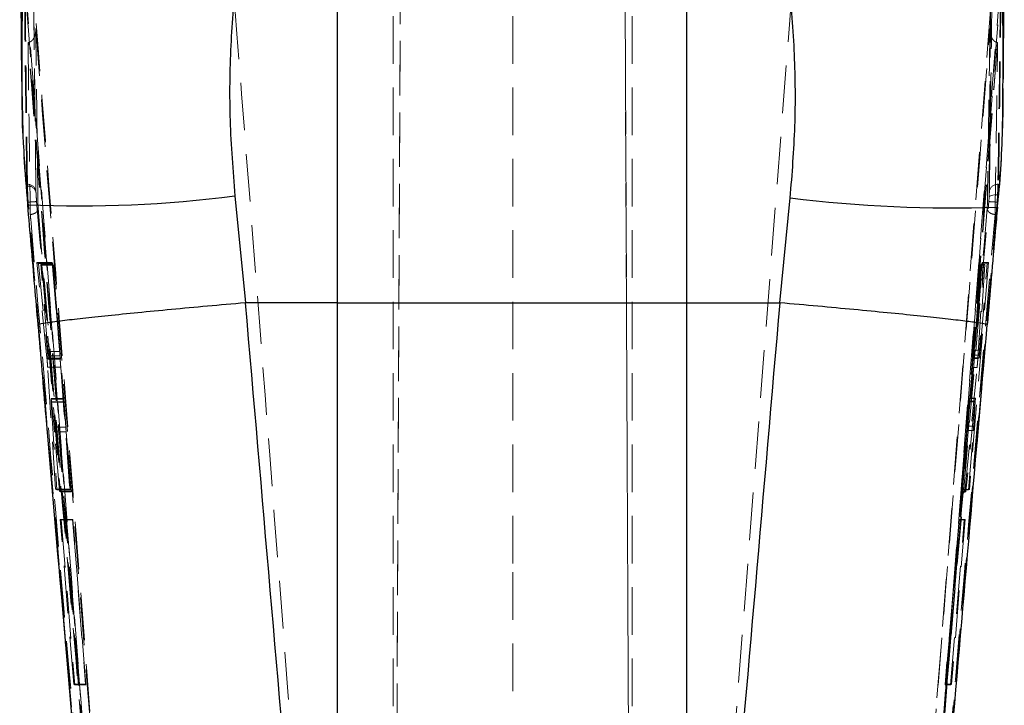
# Model space of a CAD drawing. Header units: millimetres. Extents: x 32 to 355, y 8 to 290.
# Tile 11 of 15: x 223 to 249, y 240 to 258. Entities that reach past the tile are written whole.
import ezdxf

# ---------------------------------------------------------------- set-up
doc = ezdxf.new("R2010")
doc.units = ezdxf.units.MM
doc.linetypes.add('HIDDEN', pattern=[1.905, 1.27, -0.635])

msp = doc.modelspace()

# ---------------------------------------------------------------- linework, layer by layer
at = {"color": 7, "linetype": 'HIDDEN', "lineweight": 18}
for p, q in [((233.043508, 214.24873), (233.337177, 281.535587)), ((239.435845, 214.253944), (239.142755, 281.407936)), ((233.043508, 214.063417), (233.295998, 271.930138)), ((239.185448, 271.449061), (239.435845, 214.061761)), ((233.05218, 267.615123), (233.05218, 214.247288)), ((236.239681, 267.615123), (236.239681, 243.253205)), ((239.427181, 267.615123), (239.427181, 214.247288)), ((231.567254, 261.200257), (231.567254, 222.755658)), ((240.882416, 222.396471), (240.882416, 261.200257)), ((243.691848, 258.669922), (240.882416, 222.396471)), ((247.111972, 231.253477), (249.229046, 258.595217)), ((248.998174, 258.256801), (246.059555, 220.539097)), ((223.30896, 257.389358), (223.301976, 257.388536)), ((249.186029, 257.388536), (246.346755, 221.235052)), ((249.186029, 257.388536), (249.179202, 257.389335)), ((223.265947, 253.602894), (223.285301, 253.602894)), ((223.28609, 253.554039), (223.285301, 253.602894)), ((223.512725, 253.413687), (223.513511, 253.385803)), ((249.193834, 253.602894), (249.21268, 253.602894)), ((223.296075, 253.126087), (223.287077, 253.235745)), ((246.135352, 220.687624), (248.94879, 253.141309)), ((248.94879, 253.141309), (248.957586, 253.251955)), ((249.185006, 253.319726), (249.176211, 253.126087)), ((249.185077, 253.152462), (249.182841, 253.126087)), ((249.185077, 253.152462), (249.183741, 253.002644)), ((223.286814, 253.059266), (223.289263, 253.067771)), ((223.567657, 249.849087), (223.289263, 253.067771)), ((223.302864, 253.126087), (223.296075, 253.126087)), ((249.176211, 253.126087), (246.362829, 220.671878)), ((249.182841, 253.126087), (246.363871, 220.671878)), ((249.183741, 253.002644), (248.910559, 249.848271)), ((249.182841, 253.126087), (249.176211, 253.126087)), ((249.183741, 253.002644), (249.186092, 252.994681)), ((223.805507, 248.959985), (223.540008, 251.511727)), ((223.944458, 251.511727), (223.540008, 251.511727)), ((223.540008, 251.511727), (223.576804, 251.493544)), ((223.953389, 251.493544), (223.576804, 251.493544)), ((223.576804, 251.493544), (223.830941, 249.022654)), ((223.83205, 249.136675), (223.641257, 251.46105)), ((223.969351, 251.46105), (223.641257, 251.46105)), ((223.641257, 251.46105), (223.67225, 251.445113)), ((223.977177, 251.445113), (223.67225, 251.445113)), ((223.67225, 251.445113), (224.165229, 245.393144)), ((223.944458, 251.511727), (224.155841, 248.959985)), ((223.953389, 251.493544), (223.944458, 251.511727)), ((224.157915, 249.022654), (223.953389, 251.493544)), ((223.969351, 251.46105), (224.151393, 249.136675)), ((223.977177, 251.445113), (223.969351, 251.46105)), ((224.45116, 245.393144), (223.977177, 251.445113)), ((248.24889, 245.460322), (248.77019, 251.512274)), ((248.942937, 251.512274), (248.433898, 245.460322)), ((248.736478, 251.446538), (248.533222, 248.950312)), ((248.548635, 249.04657), (248.74568, 251.464486)), ((248.762127, 251.49655), (248.561911, 249.172181)), ((248.658029, 248.950312), (248.813446, 251.446538)), ((248.84811, 251.464486), (248.69615, 249.04657)), ((248.717148, 249.172181), (248.911334, 251.49655)), ((248.74568, 251.464486), (248.736478, 251.446538)), ((248.736478, 251.446538), (248.813446, 251.446538)), ((248.74568, 251.464486), (248.84811, 251.464486)), ((248.77019, 251.512274), (248.762127, 251.49655)), ((248.762127, 251.49655), (248.911334, 251.49655)), ((248.77019, 251.512274), (248.942937, 251.512274)), ((248.813446, 251.446538), (248.84811, 251.464486)), ((248.911334, 251.49655), (248.942937, 251.512274)), ((248.910559, 249.848271), (248.42246, 244.204322)), ((224.155841, 248.959985), (223.805507, 248.959985)), ((224.157915, 249.022654), (223.830941, 249.022654)), ((224.151393, 249.136675), (223.83205, 249.136675)), ((224.165869, 248.939589), (223.844067, 248.939589)), ((248.533222, 248.950312), (248.658029, 248.950312)), ((248.54248, 248.961393), (248.693834, 248.961393)), ((248.543559, 248.970485), (248.696112, 248.970485)), ((248.548635, 249.04657), (248.69615, 249.04657)), ((248.561911, 249.172181), (248.717148, 249.172181)), ((224.037422, 245.465329), (223.825057, 248.725593)), ((224.174227, 248.725593), (223.825057, 248.725593)), ((223.843053, 248.932269), (224.165944, 248.932269)), ((224.174227, 248.725593), (224.415675, 245.465329)), ((248.513074, 248.716055), (248.212316, 245.388948)), ((248.309258, 245.388948), (248.638763, 248.716055)), ((248.513074, 248.716055), (248.638763, 248.716055)), ((224.245109, 247.883352), (223.916, 247.883352)), ((248.445806, 247.882625), (248.588468, 247.882631)), ((248.591586, 247.897433), (248.447474, 247.897433)), ((248.591173, 247.896483), (248.588468, 247.882631)), ((224.245605, 247.870824), (223.91494, 247.870824)), ((224.251127, 247.792123), (223.918689, 247.792123)), ((223.918689, 247.792123), (224.071698, 245.446431)), ((224.252999, 247.796169), (223.927693, 247.796169)), ((223.996652, 247.117296), (223.927693, 247.796169)), ((224.424965, 245.446431), (224.251127, 247.792123)), ((224.252999, 247.796169), (224.309295, 247.117296)), ((248.221892, 245.407634), (248.438107, 247.80084)), ((248.578962, 247.80084), (248.341105, 245.407634)), ((248.441596, 247.815419), (248.387605, 247.151595)), ((248.438107, 247.80084), (248.578962, 247.80084)), ((248.441596, 247.815419), (248.589426, 247.815419)), ((248.547266, 247.151595), (248.589426, 247.815419)), ((224.309295, 247.117296), (223.996652, 247.117296)), ((248.387605, 247.151595), (248.547266, 247.151595)), ((224.319117, 246.995105), (224.007728, 246.995105)), ((224.137762, 245.409059), (224.007728, 246.995105)), ((224.319117, 246.995105), (224.443334, 245.409059)), ((248.377442, 247.030622), (248.240824, 245.444581)), ((248.377442, 247.030622), (248.538224, 247.030622)), ((248.405706, 245.444581), (248.538224, 247.030622)), ((224.071698, 245.446431), (224.037422, 245.465329)), ((224.415675, 245.465329), (224.037422, 245.465329)), ((224.424965, 245.446431), (224.071698, 245.446431)), ((224.443334, 245.409059), (224.137762, 245.409059)), ((224.165229, 245.393144), (224.137762, 245.409059)), ((224.45116, 245.393144), (224.165229, 245.393144)), ((224.415675, 245.465329), (224.424965, 245.446431)), ((224.443334, 245.409059), (224.45116, 245.393144)), ((248.212316, 245.388948), (248.221892, 245.407634)), ((248.212316, 245.388948), (248.309258, 245.388948)), ((248.221892, 245.407634), (248.341105, 245.407634)), ((248.240824, 245.444581), (248.24889, 245.460322)), ((248.240824, 245.444581), (248.405706, 245.444581)), ((248.24889, 245.460322), (248.433898, 245.460322)), ((248.341105, 245.407634), (248.309258, 245.388948)), ((248.433898, 245.460322), (248.405706, 245.444581)), ((224.523905, 240.259614), (224.159106, 244.660516)), ((224.491911, 244.660516), (224.159106, 244.660516)), ((224.159106, 244.660516), (224.185502, 244.645289)), ((224.499392, 244.645289), (224.185502, 244.645289)), ((224.185502, 244.645289), (224.547527, 240.244398)), ((224.491911, 244.660516), (224.836583, 240.259614)), ((224.499392, 244.645289), (224.491911, 244.660516)), ((224.844065, 240.244398), (224.499392, 244.645289)), ((248.160757, 244.645378), (247.781674, 240.244488)), ((247.789386, 240.259536), (248.168467, 244.660415)), ((247.932632, 240.244488), (248.295646, 244.645378)), ((248.321498, 244.660415), (247.955785, 240.259536)), ((248.168467, 244.660415), (248.160757, 244.645378)), ((248.160757, 244.645378), (248.295646, 244.645378)), ((248.168467, 244.660415), (248.321498, 244.660415)), ((248.295646, 244.645378), (248.321498, 244.660415)), ((236.239681, 243.253205), (236.239681, 214.157412)), ((224.836583, 240.259614), (224.523905, 240.259614)), ((224.547527, 240.244398), (224.523905, 240.259614)), ((224.836583, 240.259614), (224.844065, 240.244398)), ((247.781674, 240.244488), (247.789386, 240.259536)), ((247.789386, 240.259536), (247.955785, 240.259536)), ((247.955785, 240.259536), (247.932632, 240.244488)), ((224.844065, 240.244398), (224.547527, 240.244398)), ((247.781674, 240.244488), (247.932632, 240.244488))]:
    msp.add_line(p, q, dxfattribs=at)
at = {"color": 7, "linetype": 'Continuous', "lineweight": 25}
for p, q in [((223.078237, 262.34732), (223.129349, 256.348286)), ((249.344278, 256.410485), (249.36483, 261.923403)), ((231.567254, 250.441), (231.567254, 261.279449)), ((240.882416, 261.279449), (240.882416, 250.441)), ((223.14294, 256.242635), (223.143633, 256.348208)), ((228.822791, 253.297933), (229.103775, 250.438631)), ((243.37438, 250.438603), (243.650138, 253.241293)), ((229.103775, 250.438631), (229.099274, 250.438435)), ((231.567254, 250.441), (229.103775, 250.438631)), ((231.567254, 222.11913), (231.567254, 250.441)), ((240.882416, 250.441), (243.37438, 250.438603)), ((240.882416, 250.441), (240.882416, 221.832251)), ((243.378889, 250.438407), (243.37438, 250.438603))]:
    msp.add_line(p, q, dxfattribs=at)
at = {"color": 7, "linetype": 'HIDDEN', "lineweight": 18, "flags": 128}
msp.add_lwpolyline([(248.957586, 253.251955), (248.964262, 253.267786), (248.978767, 253.282365), (249.000588, 253.295172), (249.028949, 253.30575), (249.062847, 253.313724), (249.101077, 253.318815), (249.142284, 253.320838), (249.185006, 253.319726)], dxfattribs=at)
at = {"color": 7, "linetype": 'HIDDEN', "lineweight": 18}
for centre, radius, start, end in [((223.294129, 253.382222), 0.220849, 8.1909358, 92.2907605), ((223.305515, 253.342466), 0.212463, 11.7695566, 95.2455565), ((249.184911, 253.382353), 0.220722, 87.6831629, 171.9543474), ((223.631731, 249.912004), 3.230864, 91.7993549, 95.8422033), ((248.847145, 249.916136), 3.226774, 84.1468149, 88.1948553)]:
    msp.add_arc(centre, radius, start, end, dxfattribs=at)
at = {"color": 8, "linetype": 'Continuous', "lineweight": 25}
for centre, radius, start, end in [((224.714789, 284.260842), 31.234235, 267.3796235, 277.5575757), ((247.976457, 288.099654), 35.125807, 262.92512, 271.9734965)]:
    msp.add_arc(centre, radius, start, end, dxfattribs=at)
at = {"color": 7, "linetype": 'HIDDEN', "lineweight": 18}
for centre, major_axis, ratio, start_param, end_param in [((248.429484, 247.687492), (0.018111, 0.209998), 0.00646517, 0.379027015, 1.001209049), ((224.261544, 247.673396), (-0.016468, 0.209998), 0.006346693, 0.347236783, 0.969418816), ((224.317552, 246.998268), (-0.016186, 0.2064), 0.006346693, 4.696573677, 5.326561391), ((248.375824, 247.027441), (0.0178, 0.2064), 0.00646517, 4.728363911, 5.358351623)]:
    msp.add_ellipse(centre, major_axis=major_axis, ratio=ratio, start_param=start_param, end_param=end_param, dxfattribs=at)
at = {"color": 8, "linetype": 'Continuous', "lineweight": 25}
for points, knots in [([(223.143633, 256.348208), (223.140607, 256.98199), (223.133359, 258.50013), (223.317351, 260.878657), (223.595296, 262.590312), (223.734268, 263.446132)], [0, 0, 0, 0, 0.263802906, 0.631904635, 1, 1, 1, 1]), ([(248.748872, 263.256623), (248.881958, 262.431267), (249.148132, 260.780547), (249.332142, 258.474877), (249.328326, 256.997834), (249.326711, 256.372599)], [0, 0, 0, 0, 0.365760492, 0.731525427, 1, 1, 1, 1]), ([(229.099274, 250.438435), (228.760981, 250.408551), (228.084395, 250.348782), (227.116685, 250.259264), (226.220764, 250.173164), (225.419922, 250.092569), (224.741266, 250.020129), (224.197746, 249.957441), (223.814875, 249.907098), (223.597258, 249.871263), (223.576219, 249.858217), (223.566866, 249.852417)], [0, 0, 0, 0, 0.113631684, 0.227263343, 0.340894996, 0.454526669, 0.568158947, 0.681791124, 0.795424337, 0.909057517, 1, 1, 1, 1]), ([(248.911443, 249.851534), (248.901984, 249.85734), (248.880693, 249.870408), (248.663243, 249.906279), (248.280347, 249.95669), (247.736842, 250.019461), (247.058194, 250.091999), (246.257364, 250.172723), (245.361454, 250.258948), (244.393756, 250.348608), (243.717178, 250.408474), (243.378889, 250.438407)], [0, 0, 0, 0, 0.090864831, 0.204507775, 0.318150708, 0.431792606, 0.545434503, 0.659075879, 0.772717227, 0.886358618, 1, 1, 1, 1])]:
    msp.add_open_spline(points, degree=3, knots=knots, dxfattribs=at)
at = {"color": 7, "linetype": 'Continuous', "lineweight": 25}
for points, knots in [([(229.195306, 261.103848), (229.080196, 260.480066), (228.849973, 259.232483), (228.692142, 257.289542), (228.663697, 255.306353), (228.769758, 253.967428), (228.822791, 253.297933)], [0, 0, 0, 0, 0.245832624, 0.491672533, 0.745823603, 1, 1, 1, 1]), ([(243.650138, 253.241293), (243.701095, 253.879557), (243.803005, 255.156037), (243.782328, 257.08917), (243.633196, 259.026477), (243.401322, 260.297843), (243.285386, 260.933517)], [0, 0, 0, 0, 0.2460096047, 0.492000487, 0.7460039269, 1, 1, 1, 1]), ([(249.181571, 252.994586), (249.184481, 253.02052), (249.26723, 253.757856), (249.325927, 254.887131), (249.329044, 255.986339), (249.330139, 256.372499)], [0, 0, 0, 0, 0.02310131, 0.656807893, 1, 1, 1, 1]), ([(223.137185, 256.242328), (223.143586, 255.729004), (223.156818, 254.668002), (223.248033, 253.607605), (223.295118, 253.060239)], [0, 0, 0, 0, 0.48380982, 1, 1, 1, 1]), ([(223.282932, 253.05897), (223.346252, 252.335161), (223.439762, 251.266238), (223.531143, 250.197289), (223.560647, 249.852166)], [0, 0, 0, 0, 0.677138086, 1, 1, 1, 1]), ([(248.917023, 249.851043), (248.988847, 250.685933), (249.07905, 251.734463), (249.171198, 252.780857), (249.189974, 252.994061)], [0, 0, 0, 0, 0.796248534, 1, 1, 1, 1]), ([(229.099274, 250.438435), (229.539323, 245.325308), (230.35181, 235.88464), (231.185223, 226.445823), (231.567254, 222.11913)], [0, 0, 0, 0, 0.541606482, 1, 1, 1, 1]), ([(231.567254, 250.441), (233.119781, 250.442118), (236.224835, 250.444353), (239.329889, 250.442118), (240.882416, 250.441)], [0, 0, 0, 0, 0.4999999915, 1, 1, 1, 1]), ([(240.882416, 221.832251), (241.280238, 226.33296), (242.122996, 235.867407), (242.944941, 245.403696), (243.378889, 250.438407)], [0, 0, 0, 0, 0.472047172, 1, 1, 1, 1]), ([(223.56509, 249.852266), (223.634943, 249.036525), (224.183898, 242.625809), (224.745144, 236.21617), (225.234972, 230.622135)], [0, 0, 0, 0, 0.127246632, 1, 1, 1, 1]), ([(247.288345, 231.134901), (247.498303, 233.526995), (248.04585, 239.765296), (248.579008, 246.004861), (248.907726, 249.851847)], [0, 0, 0, 0, 0.383452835, 1, 1, 1, 1])]:
    msp.add_open_spline(points, degree=3, knots=knots, dxfattribs=at)
at = {"color": 7, "linetype": 'HIDDEN', "lineweight": 18}
for points, knots in [([(231.567254, 222.755658), (231.293156, 226.343465), (230.36428, 238.50197), (229.420045, 250.659381), (228.754441, 259.229308)], [0, 0, 0, 0, 0.295086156, 1, 1, 1, 1]), ([(223.217267, 259.156503), (223.881836, 250.589971), (224.824565, 238.437872), (225.752253, 226.286448), (226.025975, 222.70108)], [0, 0, 0, 0, 0.704942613, 1, 1, 1, 1]), ([(223.265947, 253.602894), (223.255116, 254.467224), (223.233455, 256.195882), (223.214353, 257.924625), (223.204803, 258.788996)], [0, 0, 0, 0, 0.500000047, 1, 1, 1, 1]), ([(223.285301, 253.602894), (223.274248, 254.467224), (223.252141, 256.195882), (223.232637, 257.924624), (223.222885, 258.788996)], [0, 0, 0, 0, 0.500000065, 1, 1, 1, 1]), ([(249.262859, 258.788996), (249.252201, 257.924624), (249.230886, 256.195881), (249.206184, 254.467223), (249.193834, 253.602894)], [0, 0, 0, 0, 0.499999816, 1, 1, 1, 1]), ([(249.278334, 258.788996), (249.268237, 257.924624), (249.248042, 256.195881), (249.224468, 254.467223), (249.21268, 253.602894)], [0, 0, 0, 0, 0.499999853, 1, 1, 1, 1]), ([(223.450432, 258.598464), (223.460164, 257.734301), (223.479628, 256.005977), (223.501692, 254.277783), (223.512725, 253.413687)], [0, 0, 0, 0, 0.50000031, 1, 1, 1, 1]), ([(223.513511, 253.385803), (223.496083, 254.784996), (223.474335, 256.530936), (223.455192, 258.276865), (223.45139, 258.62361)], [0, 0, 0, 0, 0.801398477, 1, 1, 1, 1]), ([(248.966361, 253.413245), (248.97866, 254.277003), (249.003256, 256.004518), (249.024481, 257.732139), (249.035093, 258.595949)], [0, 0, 0, 0, 0.499999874, 1, 1, 1, 1]), ([(223.268244, 258.274347), (223.280108, 258.122774), (223.339425, 257.364916), (223.588415, 254.181898), (224.560146, 241.745866), (225.469232, 229.915076), (226.191949, 220.509671)], [0, 0, 0, 0, 0.012041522, 0.060207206, 0.252870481, 1, 1, 1, 1]), ([(226.416906, 220.539153), (225.933094, 226.833643), (224.965474, 239.422577), (223.979894, 252.010224), (223.487105, 258.304024)], [0, 0, 0, 0, 0.500001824, 1, 1, 1, 1]), ([(246.284525, 220.509615), (246.296117, 220.661205), (246.35408, 221.419154), (246.597921, 224.602517), (247.554296, 237.024067), (248.480844, 248.838109), (249.217197, 258.227039)], [0, 0, 0, 0, 0.01205618, 0.06028098, 0.253180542, 1, 1, 1, 1]), ([(248.998174, 258.256801), (248.993505, 257.636805), (248.98096, 255.970915), (248.966601, 254.300617), (248.957586, 253.251955)], [0, 0, 0, 0, 0.372170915, 1, 1, 1, 1]), ([(223.507349, 257.76585), (223.507393, 257.765085), (223.51019, 257.716743), (223.503842, 257.623431), (223.463912, 257.508376), (223.406764, 257.435819), (223.356299, 257.400305), (223.323458, 257.39271), (223.30896, 257.389358)], [0, 0, 0, 0, 0.00531399, 0.335581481, 0.64050239, 0.809013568, 0.91569306, 1, 1, 1, 1]), ([(223.568542, 252.964232), (223.55796, 253.748909), (223.536375, 255.349389), (223.517149, 256.949987), (223.507349, 257.76585)], [0, 0, 0, 0, 0.490275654, 1, 1, 1, 1]), ([(223.507349, 257.76585), (223.991362, 251.610712), (224.948722, 239.436084), (225.892471, 227.26049), (226.359088, 221.240523)], [0, 0, 0, 0, 0.505570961, 1, 1, 1, 1]), ([(246.117501, 221.240584), (246.585861, 227.260541), (247.533138, 239.43617), (248.494771, 251.610771), (248.980947, 257.765923)], [0, 0, 0, 0, 0.494426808, 1, 1, 1, 1]), ([(248.980947, 257.765923), (248.969606, 256.950028), (248.947357, 255.349416), (248.922969, 253.748924), (248.911013, 252.964266)], [0, 0, 0, 0, 0.5097398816, 1, 1, 1, 1]), ([(249.179202, 257.389335), (249.164714, 257.392673), (249.131907, 257.400231), (249.081497, 257.435644), (249.02442, 257.508002), (248.984396, 257.623112), (248.978032, 257.716573), (248.980902, 257.765157), (248.980947, 257.765923)], [0, 0, 0, 0, 0.084205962, 0.19068915, 0.358766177, 0.662831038, 0.994687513, 1, 1, 1, 1]), ([(223.301976, 257.388536), (223.301998, 257.386722), (223.305069, 257.137478), (223.320111, 255.899678), (223.340039, 254.370387), (223.357875, 253.088735), (223.361947, 252.796147)], [0, 0, 0, 0, 0.001184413, 0.162718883, 0.808857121, 1, 1, 1, 1]), ([(226.129805, 221.235052), (225.658761, 227.297129), (224.722312, 239.348699), (223.773516, 251.399451), (223.301976, 257.388536)], [0, 0, 0, 0, 0.503011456, 1, 1, 1, 1]), ([(226.131404, 221.235052), (225.664671, 227.254898), (224.730307, 239.306174), (223.784228, 251.357121), (223.309009, 257.388743), (223.30896, 257.389358)], [0, 0, 0, 0, 0.499493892, 0.999948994, 1, 1, 1, 1]), ([(249.179202, 257.389335), (249.179154, 257.388728), (248.702721, 251.356994), (247.751125, 239.30624), (246.813527, 227.254902), (246.345181, 221.235052)], [0, 0, 0, 0, 0.0000503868, 0.5005080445, 1, 1, 1, 1]), ([(249.117748, 252.796147), (249.118261, 252.828664), (249.12267, 253.108449), (249.142429, 254.377297), (249.164688, 255.875587), (249.182334, 257.126627), (249.186029, 257.388536)], [0, 0, 0, 0, 0.0212418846, 0.1827758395, 0.8289118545, 1, 1, 1, 1]), ([(249.326711, 256.372599), (249.330737, 256.125042), (249.348942, 255.005818), (249.25607, 253.879688), (249.183741, 253.002644)], [0, 0, 0, 0, 0.221187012, 1, 1, 1, 1]), ([(223.289263, 253.067771), (223.21648, 253.934273), (223.127367, 254.995187), (223.140528, 256.049443), (223.14294, 256.242635)], [0, 0, 0, 0, 0.816750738, 1, 1, 1, 1]), ([(223.287077, 253.235745), (223.282866, 253.292546), (223.274444, 253.406155), (223.267703, 253.532107), (223.266473, 253.581702), (223.265947, 253.602894)], [0, 0, 0, 0, 0.364117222, 0.728281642, 1, 1, 1, 1]), ([(223.302864, 253.126087), (223.300066, 253.185756), (223.294466, 253.305157), (223.288719, 253.455028), (223.2869, 253.523565), (223.28609, 253.554039)], [0, 0, 0, 0, 0.356826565, 0.714025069, 1, 1, 1, 1]), ([(248.957586, 253.251955), (248.958165, 253.260042), (248.960955, 253.298964), (248.964868, 253.362628), (248.965863, 253.396365), (248.966361, 253.413245)], [0, 0, 0, 0, 0.115849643, 0.557611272, 1, 1, 1, 1]), ([(249.193834, 253.602894), (249.193333, 253.573298), (249.192331, 253.514127), (249.188394, 253.402304), (249.185589, 253.333936), (249.185006, 253.319726)], [0, 0, 0, 0, 0.442183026, 0.884054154, 1, 1, 1, 1]), ([(249.21268, 253.602894), (249.211854, 253.57326), (249.210201, 253.513992), (249.201506, 253.365933), (249.192195, 253.238201), (249.18618, 253.165747), (249.185077, 253.152462)], [0, 0, 0, 0, 0.309934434, 0.619853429, 0.930294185, 1, 1, 1, 1]), ([(223.513511, 253.385803), (223.51432, 253.368391), (223.51614, 253.329212), (223.521887, 253.243547), (223.527485, 253.175365), (223.530283, 253.141275)], [0, 0, 0, 0, 0.285716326, 0.642871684, 1, 1, 1, 1]), ([(223.530283, 253.141275), (223.992505, 247.731755), (224.916936, 236.912874), (225.865582, 226.096111), (226.339899, 220.687809)], [0, 0, 0, 0, 0.500007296, 1, 1, 1, 1]), ([(226.111362, 220.671878), (225.635771, 226.080338), (224.684587, 236.897277), (223.758913, 247.716477), (223.296075, 253.126087)], [0, 0, 0, 0, 0.499999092, 1, 1, 1, 1]), ([(226.112438, 220.671878), (225.63812, 226.080368), (224.689483, 236.897365), (223.765071, 247.716507), (223.302864, 253.126087)], [0, 0, 0, 0, 0.4999992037, 1, 1, 1, 1]), ([(223.568542, 252.964232), (223.568608, 252.963726), (223.569051, 252.960312), (223.57053, 252.939634), (223.562219, 252.903771), (223.528298, 252.86027), (223.479936, 252.827264), (223.423171, 252.804675), (223.381441, 252.798863), (223.361947, 252.796147)], [0, 0, 0, 0, 0.007091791, 0.047796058, 0.287840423, 0.495433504, 0.676737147, 0.848985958, 1, 1, 1, 1]), ([(226.285075, 221.37061), (225.830236, 226.604983), (224.915202, 237.13536), (224.019177, 247.667395), (223.568542, 252.964232)], [0, 0, 0, 0, 0.497073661, 1, 1, 1, 1]), ([(248.911013, 252.964266), (248.459536, 247.667436), (247.561836, 237.135421), (246.645729, 226.605013), (246.190356, 221.370627)], [0, 0, 0, 0, 0.502926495, 1, 1, 1, 1]), ([(248.911013, 252.964266), (248.910948, 252.963759), (248.910518, 252.960396), (248.909032, 252.939762), (248.917327, 252.903936), (248.951235, 252.860404), (248.999593, 252.827356), (249.056404, 252.804708), (249.098197, 252.798876), (249.117748, 252.796147)], [0, 0, 0, 0, 0.007091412, 0.047096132, 0.287224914, 0.494901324, 0.676265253, 0.848547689, 1, 1, 1, 1]), ([(223.361947, 252.796147), (223.365354, 252.755994), (223.420252, 252.109133), (223.681237, 249.035447), (224.569134, 238.591753), (225.419756, 228.756022), (226.060528, 221.346783)], [0, 0, 0, 0, 0.0038299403, 0.0616999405, 0.2931802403, 1, 1, 1, 1]), ([(246.414935, 221.346783), (246.422651, 221.435152), (246.483331, 222.1301), (246.755412, 225.251402), (247.656008, 235.6455), (248.490294, 245.434204), (249.117748, 252.796147)], [0, 0, 0, 0, 0.008430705, 0.06630003, 0.297777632, 1, 1, 1, 1]), ([(223.566866, 249.852417), (223.566046, 249.852136), (223.561664, 249.850632), (223.56497, 249.84978), (223.567657, 249.849087)], [0, 0, 0, 0, 0.187094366, 1, 1, 1, 1]), ([(225.234258, 230.61999), (225.119564, 231.922994), (224.555449, 238.331716), (224.005662, 244.742069), (223.567657, 249.849087)], [0, 0, 0, 0, 0.203317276, 1, 1, 1, 1]), ([(248.910559, 249.848271), (248.913236, 249.848961), (248.916471, 249.849795), (248.912183, 249.851278), (248.911443, 249.851534)], [0, 0, 0, 0, 0.827356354, 1, 1, 1, 1]), ([(223.825057, 248.725593), (223.823657, 248.746177), (223.820857, 248.787342), (223.815066, 248.858593), (223.809755, 248.917713), (223.806629, 248.94882), (223.805507, 248.959985)], [0, 0, 0, 0, 0.280333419, 0.560620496, 0.842301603, 1, 1, 1, 1]), ([(223.830941, 249.022654), (223.832854, 249.00461), (223.836681, 248.968519), (223.841026, 248.937679), (223.843496, 248.928791), (223.843905, 248.936532), (223.844067, 248.939589)], [0, 0, 0, 0, 0.274359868, 0.54877395, 0.821759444, 1, 1, 1, 1]), ([(223.844067, 248.939589), (223.843988, 248.947869), (223.843831, 248.964429), (223.841051, 249.014918), (223.83701, 249.074442), (223.833607, 249.117143), (223.83205, 249.136675)], [0, 0, 0, 0, 0.259859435, 0.519706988, 0.780297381, 1, 1, 1, 1]), ([(224.151393, 249.136675), (224.153218, 249.113185), (224.156866, 249.066202), (224.161456, 249.00464), (224.164619, 248.960219), (224.165485, 248.945935), (224.165869, 248.939589)], [0, 0, 0, 0, 0.263731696, 0.527502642, 0.790106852, 1, 1, 1, 1]), ([(224.155841, 248.959985), (224.157531, 248.93936), (224.160911, 248.89811), (224.166559, 248.826537), (224.171104, 248.767472), (224.173414, 248.736502), (224.174227, 248.725593)], [0, 0, 0, 0, 0.282129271, 0.564251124, 0.8465127, 1, 1, 1, 1]), ([(224.165944, 248.934174), (224.165961, 248.933585), (224.166055, 248.930129), (224.16442, 248.946847), (224.161543, 248.979173), (224.158967, 249.010044), (224.157915, 249.022654)], [0, 0, 0, 0, 0.070954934, 0.4157183, 0.761345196, 1, 1, 1, 1]), ([(248.533222, 248.950312), (248.531554, 248.93005), (248.528216, 248.889526), (248.522114, 248.818187), (248.51691, 248.758731), (248.514074, 248.727183), (248.513074, 248.716055)], [0, 0, 0, 0, 0.281911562, 0.563808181, 0.846142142, 1, 1, 1, 1]), ([(248.543559, 248.970485), (248.543011, 248.965851), (248.541915, 248.956585), (248.542835, 248.972481), (248.545219, 249.00429), (248.547643, 249.03429), (248.548635, 249.04657)], [0, 0, 0, 0, 0.270584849, 0.541153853, 0.812190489, 1, 1, 1, 1]), ([(248.561911, 249.172181), (248.559863, 249.148589), (248.555768, 249.101403), (248.550128, 249.038677), (248.545853, 248.992809), (248.544263, 248.977334), (248.543559, 248.970485)], [0, 0, 0, 0, 0.264038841, 0.528114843, 0.7911246, 1, 1, 1, 1]), ([(248.638763, 248.716055), (248.640796, 248.737021), (248.644861, 248.77895), (248.650894, 248.850543), (248.655338, 248.909148), (248.657325, 248.939537), (248.658029, 248.950312)], [0, 0, 0, 0, 0.281518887, 0.56301486, 0.845059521, 1, 1, 1, 1]), ([(248.69615, 249.04657), (248.695092, 249.028783), (248.692975, 248.993205), (248.692835, 248.97684), (248.692765, 248.968657)], [0, 0, 0, 0, 0.499949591, 1, 1, 1, 1]), ([(248.693834, 248.963343), (248.693916, 248.962706), (248.694258, 248.960043), (248.695311, 248.965973), (248.696112, 248.970485)], [0, 0, 0, 0, 0.239136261, 1, 1, 1, 1]), ([(248.696112, 248.970485), (248.697471, 248.979483), (248.700188, 248.997477), (248.705934, 249.049788), (248.711826, 249.110234), (248.715491, 249.152897), (248.717148, 249.172181)], [0, 0, 0, 0, 0.260971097, 0.521899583, 0.783892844, 1, 1, 1, 1]), ([(223.916, 247.881413), (223.915818, 247.882037), (223.914902, 247.885185), (223.914923, 247.877214), (223.91494, 247.870824)], [0, 0, 0, 0, 0.1984236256, 1, 1, 1, 1]), ([(224.245605, 247.870824), (224.245123, 247.878766), (224.244626, 247.886985), (224.245093, 247.883086), (224.245109, 247.882955)], [0, 0, 0, 0, 0.966342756, 1, 1, 1, 1]), ([(248.445806, 247.882625), (248.446517, 247.889163), (248.447939, 247.902238), (248.447507, 247.891881), (248.445391, 247.862675), (248.442797, 247.830384), (248.441596, 247.815419)], [0, 0, 0, 0, 0.25871316, 0.517415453, 0.776345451, 1, 1, 1, 1]), ([(248.588468, 247.882631), (248.586993, 247.871882), (248.584274, 247.852068), (248.58063, 247.816921), (248.578962, 247.80084)], [0, 0, 0, 0, 0.542460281, 1, 1, 1, 1]), ([(248.589426, 247.815419), (248.590419, 247.832528), (248.592406, 247.866749), (248.59306, 247.894146), (248.59202, 247.894774), (248.591586, 247.895036)], [0, 0, 0, 0, 0.3681967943, 0.7364692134, 1, 1, 1, 1]), ([(223.91494, 247.870824), (223.915181, 247.860792), (223.915628, 247.842222), (223.917725, 247.807903), (223.918689, 247.792123)], [0, 0, 0, 0, 0.540196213, 1, 1, 1, 1]), ([(223.927693, 247.796169), (223.925766, 247.81431), (223.921913, 247.850596), (223.919296, 247.8674), (223.917988, 247.875803)], [0, 0, 0, 0, 0.499942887, 1, 1, 1, 1]), ([(224.246355, 247.872472), (224.247236, 247.863014), (224.248876, 247.845404), (224.251694, 247.811749), (224.252999, 247.796169)], [0, 0, 0, 0, 0.537083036, 1, 1, 1, 1]), ([(224.007728, 246.995105), (224.005746, 247.018612), (224.002056, 247.062377), (223.998362, 247.099919), (223.996652, 247.117296)], [0, 0, 0, 0, 0.5371196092, 1, 1, 1, 1]), ([(248.538224, 247.030622), (248.540122, 247.054003), (248.543664, 247.097615), (248.546125, 247.134489), (248.547266, 247.151595)], [0, 0, 0, 0, 0.5361101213, 1, 1, 1, 1])]:
    msp.add_open_spline(points, degree=3, knots=knots, dxfattribs=at)

doc.saveas('drawing.dxf')
